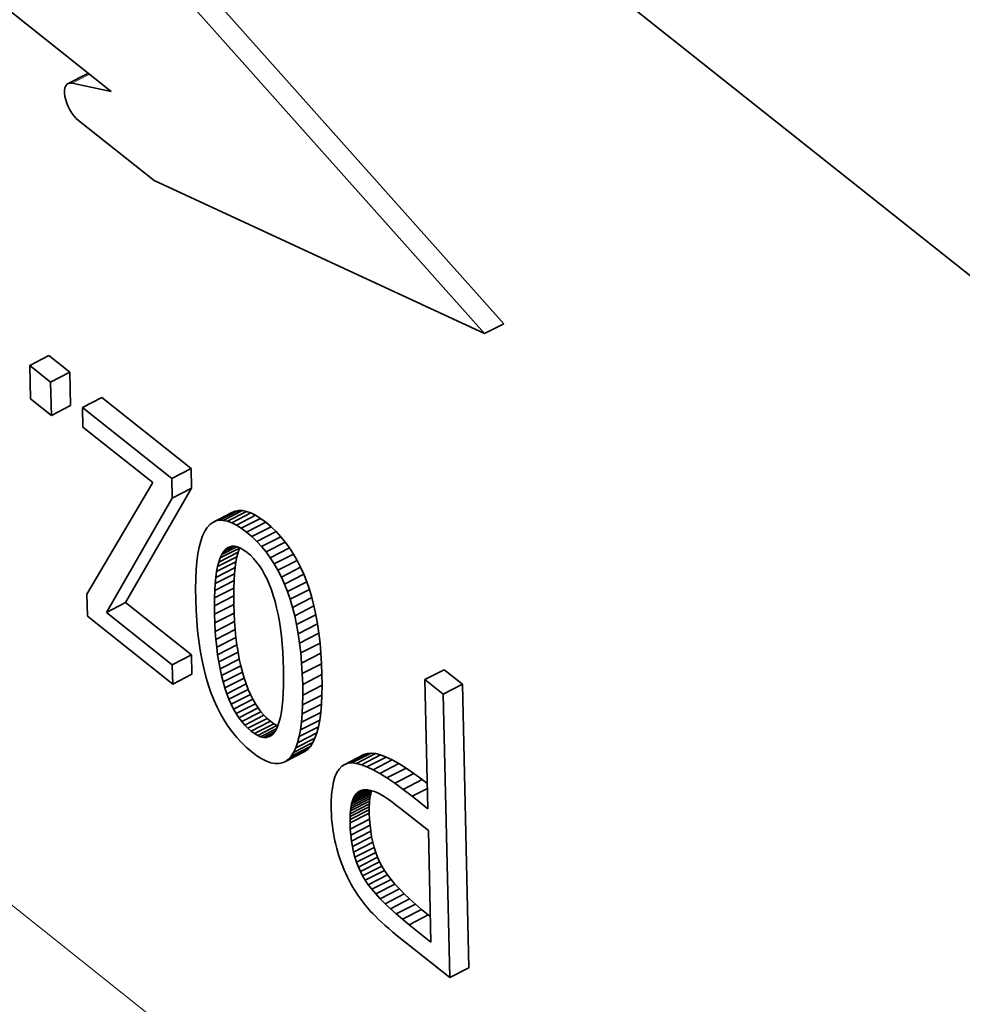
# Model space of a CAD drawing. Header units: millimetres. Extents: x -34 to 6620, y -230 to 4700.
# Tile 92 of 189: x 542 to 580, y 3928 to 3968. Entities that reach past the tile are written whole.
import ezdxf

# ---------------------------------------------------------------- set-up
doc = ezdxf.new("R2010")
doc.units = ezdxf.units.MM
doc.layers.add('1', color=7, linetype='Continuous', true_color=0xffffff)

msp = doc.modelspace()

# ---------------------------------------------------------------- linework, layer by layer
at = {"layer": '1', "color": 7, "linetype": 'Continuous', "lineweight": 35}
for p, q in [((483.625, 4034.71), (594.682, 3946.407)), ((529.318, 3977.991), (545.253, 3965.321)), ((561.308, 3955.827), (547.581, 3971.228)), ((560.521, 3955.425), (546.794, 3970.826)), ((544.282, 3966.049), (543.495, 3965.647)), ((545.253, 3965.321), (543.657, 3965.662)), ((543.926, 3964.133), (547.008, 3961.683)), ((547.008, 3961.683), (560.521, 3955.425)), ((561.308, 3955.827), (560.521, 3955.425)), ((542.711, 3954.526), (541.925, 3954.124)), ((543.566, 3953.846), (542.711, 3954.526)), ((541.925, 3954.124), (541.957, 3952.756)), ((542.78, 3953.444), (541.925, 3954.124)), ((543.566, 3953.846), (542.78, 3953.444)), ((543.598, 3952.479), (543.566, 3953.846)), ((542.812, 3952.076), (542.78, 3953.444)), ((541.957, 3952.756), (542.812, 3952.076)), ((544.87, 3952.81), (544.084, 3952.407)), ((548.521, 3949.907), (544.87, 3952.81)), ((543.598, 3952.479), (542.812, 3952.076)), ((547.734, 3949.504), (544.084, 3952.407)), ((544.084, 3952.407), (544.102, 3951.602)), ((544.102, 3951.602), (546.959, 3949.331)), ((548.521, 3949.907), (547.734, 3949.504)), ((548.54, 3949.101), (548.521, 3949.907)), ((547.753, 3948.699), (547.734, 3949.504)), ((546.959, 3949.331), (544.263, 3944.765)), ((545.846, 3944.429), (548.54, 3949.101)), ((548.54, 3949.101), (547.753, 3948.699)), ((545.06, 3944.027), (547.753, 3948.699)), ((550.194, 3948.106), (549.407, 3947.704)), ((550.326, 3948.166), (549.54, 3947.763)), ((550.47, 3948.194), (549.684, 3947.791)), ((550.626, 3948.19), (549.839, 3947.788)), ((550.793, 3948.156), (550.006, 3947.754)), ((550.972, 3948.091), (550.185, 3947.688)), ((550.326, 3948.166), (550.194, 3948.106)), ((550.47, 3948.194), (550.326, 3948.166)), ((551.163, 3947.994), (550.376, 3947.591)), ((550.626, 3948.19), (550.47, 3948.194)), ((551.365, 3947.866), (550.578, 3947.464)), ((550.793, 3948.156), (550.626, 3948.19)), ((550.972, 3948.091), (550.793, 3948.156)), ((551.163, 3947.994), (550.972, 3948.091)), ((551.365, 3947.866), (551.163, 3947.994)), ((551.578, 3947.707), (551.365, 3947.866)), ((549.177, 3947.492), (549.08, 3947.34)), ((549.286, 3947.614), (549.177, 3947.492)), ((549.407, 3947.704), (549.286, 3947.614)), ((549.54, 3947.763), (549.407, 3947.704)), ((549.684, 3947.791), (549.54, 3947.763)), ((549.839, 3947.788), (549.684, 3947.791)), ((550.006, 3947.754), (549.839, 3947.788)), ((550.185, 3947.688), (550.006, 3947.754)), ((550.376, 3947.591), (550.185, 3947.688)), ((550.578, 3947.464), (550.376, 3947.591)), ((550.792, 3947.305), (550.578, 3947.464)), ((551.578, 3947.707), (550.792, 3947.305)), ((551.794, 3947.525), (551.007, 3947.122)), ((551.794, 3947.525), (551.578, 3947.707)), ((551.999, 3947.329), (551.794, 3947.525)), ((548.993, 3947.156), (548.919, 3946.94)), ((549.08, 3947.34), (548.993, 3947.156)), ((551.007, 3947.122), (550.792, 3947.305)), ((551.212, 3946.927), (551.007, 3947.122)), ((551.999, 3947.329), (551.212, 3946.927)), ((552.193, 3947.12), (551.406, 3946.718)), ((552.193, 3947.12), (551.999, 3947.329)), ((552.376, 3946.898), (552.193, 3947.12)), ((548.855, 3946.694), (548.803, 3946.416)), ((548.919, 3946.94), (548.855, 3946.694)), ((550.4, 3946.707), (549.778, 3946.389)), ((550.286, 3946.729), (549.848, 3946.505)), ((550.178, 3946.726), (549.926, 3946.598)), ((550.012, 3946.666), (549.926, 3946.598)), ((550.104, 3946.711), (550.012, 3946.666)), ((550.204, 3946.732), (550.104, 3946.711)), ((550.311, 3946.729), (550.204, 3946.732)), ((550.425, 3946.701), (550.311, 3946.729)), ((550.547, 3946.65), (550.425, 3946.701)), ((550.508, 3946.667), (550.501, 3946.651)), ((551.406, 3946.718), (551.212, 3946.927)), ((551.589, 3946.495), (551.406, 3946.718)), ((552.376, 3946.898), (551.589, 3946.495)), ((552.548, 3946.662), (551.762, 3946.259)), ((552.548, 3946.662), (552.376, 3946.898)), ((552.71, 3946.412), (552.548, 3946.662)), ((548.803, 3946.416), (548.762, 3946.107)), ((550.397, 3946.302), (549.61, 3945.899)), ((550.445, 3946.488), (549.658, 3946.085)), ((550.501, 3946.651), (549.714, 3946.249)), ((549.778, 3946.389), (549.714, 3946.249)), ((549.848, 3946.505), (549.778, 3946.389)), ((549.926, 3946.598), (549.848, 3946.505)), ((550.397, 3946.302), (550.356, 3946.092)), ((550.445, 3946.488), (550.397, 3946.302)), ((550.501, 3946.651), (550.445, 3946.488)), ((550.675, 3946.575), (550.547, 3946.65)), ((550.811, 3946.476), (550.675, 3946.575)), ((550.947, 3946.359), (550.811, 3946.476)), ((551.077, 3946.229), (550.947, 3946.359)), ((551.762, 3946.259), (551.589, 3946.495)), ((551.924, 3946.01), (551.762, 3946.259)), ((552.71, 3946.412), (551.924, 3946.01)), ((552.862, 3946.15), (552.71, 3946.412)), ((548.762, 3946.107), (548.733, 3945.767)), ((550.323, 3945.859), (549.536, 3945.457)), ((550.356, 3946.092), (549.569, 3945.69)), ((549.61, 3945.899), (549.569, 3945.69)), ((549.658, 3946.085), (549.61, 3945.899)), ((549.714, 3946.249), (549.658, 3946.085)), ((550.323, 3945.859), (550.297, 3945.603)), ((550.356, 3946.092), (550.323, 3945.859)), ((551.201, 3946.085), (551.077, 3946.229)), ((551.318, 3945.929), (551.201, 3946.085)), ((551.428, 3945.759), (551.318, 3945.929)), ((552.075, 3945.747), (551.924, 3946.01)), ((552.862, 3946.15), (552.075, 3945.747)), ((553.002, 3945.874), (552.215, 3945.471)), ((553.002, 3945.874), (552.862, 3946.15)), ((553.132, 3945.584), (553.002, 3945.874)), ((548.733, 3945.767), (548.715, 3945.395)), ((550.297, 3945.603), (549.51, 3945.201)), ((549.536, 3945.457), (549.51, 3945.201)), ((549.569, 3945.69), (549.536, 3945.457)), ((550.297, 3945.603), (550.279, 3945.324)), ((551.532, 3945.577), (551.428, 3945.759)), ((551.63, 3945.381), (551.532, 3945.577)), ((552.215, 3945.471), (552.075, 3945.747)), ((552.345, 3945.182), (552.215, 3945.471)), ((553.132, 3945.584), (552.345, 3945.182)), ((553.251, 3945.281), (553.132, 3945.584)), ((548.715, 3945.395), (548.709, 3944.992)), ((550.279, 3945.324), (549.492, 3944.922)), ((549.51, 3945.201), (549.492, 3944.922)), ((550.279, 3945.324), (550.269, 3945.022)), ((551.721, 3945.173), (551.63, 3945.381)), ((551.806, 3944.951), (551.721, 3945.173)), ((552.464, 3944.879), (552.345, 3945.182)), ((553.251, 3945.281), (552.464, 3944.879)), ((553.36, 3944.964), (553.251, 3945.281)), ((544.263, 3944.765), (544.284, 3943.868)), ((548.709, 3944.992), (548.713, 3944.558)), ((550.266, 3944.697), (549.479, 3944.294)), ((550.269, 3945.022), (549.482, 3944.62)), ((549.492, 3944.922), (549.482, 3944.62)), ((550.269, 3945.022), (550.266, 3944.697)), ((550.266, 3944.697), (550.27, 3944.348)), ((551.885, 3944.717), (551.806, 3944.951)), ((551.957, 3944.47), (551.885, 3944.717)), ((552.573, 3944.562), (552.464, 3944.879)), ((553.36, 3944.964), (552.573, 3944.562)), ((553.458, 3944.634), (553.36, 3944.964)), ((545.846, 3944.429), (545.06, 3944.027)), ((548.539, 3942.288), (545.846, 3944.429)), ((548.713, 3944.558), (548.729, 3944.115)), ((549.482, 3944.62), (549.479, 3944.294)), ((549.479, 3944.294), (549.484, 3943.946)), ((550.27, 3944.348), (549.484, 3943.946)), ((550.27, 3944.348), (550.282, 3943.994)), ((552.022, 3944.211), (551.957, 3944.47)), ((552.671, 3944.231), (552.573, 3944.562)), ((553.458, 3944.634), (552.671, 3944.231)), ((553.546, 3944.289), (552.759, 3943.887)), ((553.546, 3944.289), (553.458, 3944.634)), ((553.624, 3943.93), (553.546, 3944.289)), ((544.284, 3943.868), (547.771, 3941.095)), ((547.752, 3941.885), (545.06, 3944.027)), ((548.729, 3944.115), (548.755, 3943.686)), ((549.484, 3943.946), (549.495, 3943.592)), ((550.282, 3943.994), (549.495, 3943.592)), ((550.282, 3943.994), (550.301, 3943.652)), ((552.081, 3943.939), (552.022, 3944.211)), ((552.133, 3943.656), (552.081, 3943.939)), ((552.759, 3943.887), (552.671, 3944.231)), ((552.837, 3943.528), (552.759, 3943.887)), ((553.624, 3943.93), (552.837, 3943.528)), ((553.691, 3943.558), (553.624, 3943.93)), ((548.755, 3943.686), (548.792, 3943.271)), ((549.495, 3943.592), (549.514, 3943.249)), ((550.301, 3943.652), (549.514, 3943.249)), ((550.301, 3943.652), (550.326, 3943.321)), ((552.178, 3943.361), (552.133, 3943.656)), ((552.904, 3943.155), (552.837, 3943.528)), ((553.691, 3943.558), (552.904, 3943.155)), ((553.748, 3943.171), (553.691, 3943.558)), ((548.792, 3943.271), (548.839, 3942.87)), ((549.514, 3943.249), (549.539, 3942.919)), ((550.326, 3943.321), (549.539, 3942.919)), ((550.326, 3943.321), (550.358, 3943.002)), ((552.216, 3943.054), (552.178, 3943.361)), ((552.248, 3942.734), (552.216, 3943.054)), ((552.961, 3942.768), (552.904, 3943.155)), ((553.748, 3943.171), (552.961, 3942.768)), ((553.795, 3942.77), (553.748, 3943.171)), ((548.839, 3942.87), (548.896, 3942.482)), ((549.539, 3942.919), (549.571, 3942.6)), ((550.358, 3943.002), (549.571, 3942.6)), ((550.397, 3942.695), (549.61, 3942.293)), ((550.358, 3943.002), (550.397, 3942.695)), ((550.397, 3942.695), (550.442, 3942.4)), ((552.273, 3942.403), (552.248, 3942.734)), ((553.008, 3942.368), (552.961, 3942.768)), ((553.795, 3942.77), (553.008, 3942.368)), ((553.831, 3942.355), (553.795, 3942.77)), ((548.539, 3942.288), (547.752, 3941.885)), ((548.558, 3941.498), (548.539, 3942.288)), ((548.896, 3942.482), (548.964, 3942.108)), ((549.571, 3942.6), (549.61, 3942.293)), ((549.61, 3942.293), (549.656, 3941.997)), ((550.442, 3942.4), (549.656, 3941.997)), ((550.442, 3942.4), (550.495, 3942.116)), ((552.292, 3942.059), (552.273, 3942.403)), ((553.044, 3941.953), (553.008, 3942.368)), ((553.831, 3942.355), (553.044, 3941.953)), ((553.857, 3941.927), (553.831, 3942.355)), ((547.771, 3941.095), (547.752, 3941.885)), ((548.964, 3942.108), (549.042, 3941.748)), ((549.656, 3941.997), (549.708, 3941.714)), ((550.495, 3942.116), (549.708, 3941.714)), ((550.554, 3941.845), (549.767, 3941.442)), ((550.495, 3942.116), (550.554, 3941.845)), ((550.554, 3941.845), (550.62, 3941.585)), ((552.304, 3941.704), (552.292, 3942.059)), ((553.07, 3941.524), (553.044, 3941.953)), ((553.857, 3941.927), (553.07, 3941.524)), ((553.873, 3941.484), (553.857, 3941.927)), ((548.558, 3941.498), (547.771, 3941.095)), ((549.042, 3941.748), (549.13, 3941.402)), ((549.708, 3941.714), (549.767, 3941.442)), ((549.767, 3941.442), (549.833, 3941.182)), ((550.62, 3941.585), (549.833, 3941.182)), ((550.62, 3941.585), (550.692, 3941.337)), ((552.308, 3941.354), (552.304, 3941.704)), ((553.086, 3941.082), (553.07, 3941.524)), ((553.873, 3941.484), (553.086, 3941.082)), ((553.878, 3941.05), (553.873, 3941.484)), ((558.868, 3941.68), (558.081, 3941.278)), ((559.614, 3941.087), (558.868, 3941.68)), ((549.13, 3941.402), (549.229, 3941.07)), ((549.229, 3941.07), (549.338, 3940.751)), ((549.833, 3941.182), (549.905, 3940.934)), ((550.692, 3941.337), (549.905, 3940.934)), ((550.771, 3941.101), (549.984, 3940.698)), ((550.692, 3941.337), (550.771, 3941.101)), ((550.771, 3941.101), (550.857, 3940.878)), ((552.295, 3940.724), (552.306, 3941.027)), ((552.306, 3941.027), (552.308, 3941.354)), ((553.091, 3940.647), (553.086, 3941.082)), ((553.878, 3941.05), (553.091, 3940.647)), ((553.871, 3940.647), (553.878, 3941.05)), ((558.827, 3940.685), (558.081, 3941.278)), ((558.081, 3941.278), (558.205, 3935.99)), ((559.614, 3941.087), (558.827, 3940.685)), ((559.885, 3929.494), (559.614, 3941.087)), ((549.338, 3940.751), (549.458, 3940.446)), ((549.905, 3940.934), (549.984, 3940.698)), ((549.984, 3940.698), (550.07, 3940.476)), ((550.857, 3940.878), (550.07, 3940.476)), ((550.948, 3940.669), (550.162, 3940.266)), ((550.857, 3940.878), (550.948, 3940.669)), ((550.948, 3940.669), (551.047, 3940.473)), ((552.278, 3940.444), (552.295, 3940.724)), ((553.871, 3940.647), (553.084, 3940.244)), ((553.084, 3940.244), (553.091, 3940.647)), ((553.853, 3940.275), (553.871, 3940.647)), ((559.099, 3929.091), (558.827, 3940.685)), ((549.458, 3940.446), (549.588, 3940.155)), ((550.07, 3940.476), (550.162, 3940.266)), ((550.162, 3940.266), (550.26, 3940.07)), ((551.047, 3940.473), (550.26, 3940.07)), ((551.151, 3940.289), (550.364, 3939.887)), ((551.047, 3940.473), (551.151, 3940.289)), ((551.151, 3940.289), (551.262, 3940.119)), ((552.252, 3940.187), (552.278, 3940.444)), ((553.853, 3940.275), (553.066, 3939.873)), ((553.066, 3939.873), (553.084, 3940.244)), ((553.823, 3939.935), (553.853, 3940.275)), ((549.588, 3940.155), (549.728, 3939.878)), ((549.728, 3939.878), (549.879, 3939.615)), ((550.26, 3940.07), (550.364, 3939.887)), ((550.364, 3939.887), (550.475, 3939.717)), ((551.262, 3940.119), (550.475, 3939.717)), ((551.379, 3939.962), (550.593, 3939.56)), ((551.503, 3939.819), (550.716, 3939.416)), ((551.262, 3940.119), (551.379, 3939.962)), ((551.379, 3939.962), (551.503, 3939.819)), ((551.503, 3939.819), (551.633, 3939.688)), ((552.179, 3939.744), (552.219, 3939.954)), ((552.219, 3939.954), (552.252, 3940.187)), ((553.823, 3939.935), (553.036, 3939.532)), ((553.036, 3939.532), (553.066, 3939.873)), ((553.782, 3939.625), (553.823, 3939.935)), ((549.879, 3939.615), (550.04, 3939.365)), ((550.475, 3939.717), (550.593, 3939.56)), ((550.593, 3939.56), (550.716, 3939.416)), ((550.716, 3939.416), (550.846, 3939.286)), ((551.633, 3939.688), (550.846, 3939.286)), ((551.769, 3939.571), (550.982, 3939.168)), ((551.905, 3939.472), (551.118, 3939.069)), ((551.633, 3939.688), (551.769, 3939.571)), ((551.769, 3939.571), (551.905, 3939.472)), ((551.905, 3939.472), (552.034, 3939.397)), ((552.076, 3939.394), (552.131, 3939.558)), ((552.131, 3939.558), (552.179, 3939.744)), ((553.782, 3939.625), (552.995, 3939.223)), ((552.995, 3939.223), (553.036, 3939.532)), ((553.729, 3939.347), (553.782, 3939.625)), ((550.04, 3939.365), (550.212, 3939.13)), ((550.212, 3939.13), (550.394, 3938.908)), ((550.846, 3939.286), (550.982, 3939.168)), ((550.982, 3939.168), (551.118, 3939.069)), ((551.118, 3939.069), (551.247, 3938.994)), ((552.034, 3939.397), (551.247, 3938.994)), ((552.024, 3939.278), (551.368, 3938.943)), ((551.954, 3939.157), (551.482, 3938.916)), ((551.877, 3939.06), (551.589, 3938.912)), ((551.78, 3938.978), (551.865, 3939.046)), ((551.865, 3939.046), (551.943, 3939.138)), ((551.943, 3939.138), (552.013, 3939.255)), ((552.013, 3939.255), (552.076, 3939.394)), ((552.034, 3939.397), (552.07, 3939.381)), ((553.665, 3939.101), (552.878, 3938.698)), ((553.729, 3939.347), (552.942, 3938.945)), ((552.942, 3938.945), (552.995, 3939.223)), ((553.589, 3938.885), (553.665, 3939.101)), ((553.665, 3939.101), (553.729, 3939.347)), ((550.394, 3938.908), (550.586, 3938.7)), ((550.586, 3938.7), (550.789, 3938.505)), ((551.247, 3938.994), (551.368, 3938.943)), ((551.368, 3938.943), (551.482, 3938.916)), ((551.482, 3938.916), (551.589, 3938.912)), ((551.589, 3938.912), (551.688, 3938.933)), ((551.789, 3938.985), (551.688, 3938.933)), ((551.688, 3938.933), (551.78, 3938.978)), ((553.502, 3938.701), (552.715, 3938.298)), ((553.589, 3938.885), (552.802, 3938.482)), ((552.802, 3938.482), (552.878, 3938.698)), ((552.878, 3938.698), (552.942, 3938.945)), ((553.403, 3938.547), (553.502, 3938.701)), ((553.502, 3938.701), (553.589, 3938.885)), ((550.789, 3938.505), (551.002, 3938.325)), ((551.002, 3938.325), (551.215, 3938.167)), ((553.171, 3938.334), (552.385, 3937.932)), ((553.293, 3938.425), (552.506, 3938.023)), ((553.403, 3938.547), (552.616, 3938.145)), ((552.616, 3938.145), (552.715, 3938.298)), ((552.715, 3938.298), (552.802, 3938.482)), ((553.171, 3938.334), (553.293, 3938.425)), ((553.293, 3938.425), (553.403, 3938.547)), ((555.592, 3938.213), (554.806, 3937.811)), ((555.731, 3938.258), (554.944, 3937.856)), ((555.889, 3938.271), (555.102, 3937.868)), ((556.07, 3938.251), (555.283, 3937.848)), ((555.731, 3938.258), (555.592, 3938.213)), ((555.889, 3938.271), (555.731, 3938.258)), ((556.07, 3938.251), (555.889, 3938.271)), ((556.273, 3938.198), (556.07, 3938.251)), ((551.215, 3938.167), (551.416, 3938.04)), ((551.416, 3938.04), (551.606, 3937.944)), ((551.606, 3937.944), (551.784, 3937.879)), ((551.784, 3937.879), (551.951, 3937.846)), ((551.951, 3937.846), (552.107, 3937.843)), ((552.107, 3937.843), (552.252, 3937.872)), ((552.252, 3937.872), (552.385, 3937.932)), ((552.385, 3937.932), (552.506, 3938.023)), ((552.506, 3938.023), (552.616, 3938.145)), ((554.806, 3937.811), (554.682, 3937.733)), ((554.944, 3937.856), (554.806, 3937.811)), ((555.102, 3937.868), (554.944, 3937.856)), ((555.283, 3937.848), (555.102, 3937.868)), ((555.487, 3937.795), (555.283, 3937.848)), ((556.273, 3938.198), (555.487, 3937.795)), ((556.5, 3938.112), (555.713, 3937.71)), ((556.75, 3937.993), (555.963, 3937.591)), ((557.022, 3937.842), (556.236, 3937.44)), ((556.5, 3938.112), (556.273, 3938.198)), ((556.75, 3937.993), (556.5, 3938.112)), ((557.022, 3937.842), (556.75, 3937.993)), ((557.318, 3937.658), (557.022, 3937.842)), ((554.483, 3937.48), (554.406, 3937.304)), ((554.575, 3937.622), (554.483, 3937.48)), ((554.682, 3937.733), (554.575, 3937.622)), ((555.713, 3937.71), (555.487, 3937.795)), ((555.963, 3937.591), (555.713, 3937.71)), ((556.236, 3937.44), (555.963, 3937.591)), ((556.531, 3937.255), (556.236, 3937.44)), ((557.318, 3937.658), (556.531, 3937.255)), ((557.637, 3937.441), (556.85, 3937.038)), ((557.637, 3937.441), (557.318, 3937.658)), ((557.978, 3937.191), (557.637, 3937.441)), ((554.345, 3937.097), (554.299, 3936.856)), ((554.406, 3937.304), (554.345, 3937.097)), ((556.85, 3937.038), (556.531, 3937.255)), ((557.191, 3936.789), (556.85, 3937.038)), ((557.978, 3937.191), (557.191, 3936.789)), ((558.18, 3937.034), (557.978, 3937.191)), ((554.299, 3936.856), (554.268, 3936.584)), ((555.871, 3936.601), (555.084, 3936.198)), ((555.893, 3936.685), (555.107, 3936.282)), ((555.88, 3936.742), (555.133, 3936.36)), ((555.803, 3936.758), (555.162, 3936.43)), ((555.727, 3936.766), (555.195, 3936.494)), ((555.657, 3936.768), (555.232, 3936.551)), ((555.272, 3936.601), (555.232, 3936.551)), ((555.591, 3936.764), (555.272, 3936.601)), ((555.315, 3936.645), (555.272, 3936.601)), ((555.529, 3936.754), (555.315, 3936.645)), ((555.362, 3936.682), (555.315, 3936.645)), ((555.47, 3936.737), (555.362, 3936.682)), ((555.413, 3936.712), (555.362, 3936.682)), ((555.467, 3936.736), (555.413, 3936.712)), ((555.525, 3936.753), (555.467, 3936.736)), ((555.586, 3936.764), (555.525, 3936.753)), ((555.651, 3936.768), (555.586, 3936.764)), ((555.701, 3936.768), (555.651, 3936.768)), ((555.751, 3936.764), (555.701, 3936.768)), ((555.804, 3936.757), (555.751, 3936.764)), ((555.857, 3936.747), (555.804, 3936.757)), ((555.871, 3936.601), (555.852, 3936.51)), ((555.912, 3936.734), (555.857, 3936.747)), ((555.893, 3936.685), (555.871, 3936.601)), ((555.91, 3936.734), (555.893, 3936.685)), ((555.969, 3936.717), (555.912, 3936.734)), ((556.027, 3936.697), (555.969, 3936.717)), ((556.086, 3936.673), (556.027, 3936.697)), ((556.146, 3936.646), (556.086, 3936.673)), ((556.208, 3936.616), (556.146, 3936.646)), ((556.273, 3936.581), (556.208, 3936.616)), ((557.556, 3936.506), (557.191, 3936.789)), ((558.185, 3936.828), (557.556, 3936.506)), ((554.268, 3936.584), (554.253, 3936.278)), ((554.253, 3936.278), (554.254, 3935.941)), ((555.815, 3936.197), (555.028, 3935.794)), ((555.824, 3936.308), (555.037, 3935.906)), ((555.836, 3936.413), (555.049, 3936.01)), ((555.852, 3936.51), (555.065, 3936.108)), ((555.084, 3936.198), (555.065, 3936.108)), ((555.107, 3936.282), (555.084, 3936.198)), ((555.133, 3936.36), (555.107, 3936.282)), ((555.162, 3936.43), (555.133, 3936.36)), ((555.195, 3936.494), (555.162, 3936.43)), ((555.232, 3936.551), (555.195, 3936.494)), ((555.815, 3936.197), (555.809, 3936.079)), ((555.824, 3936.308), (555.815, 3936.197)), ((555.836, 3936.413), (555.824, 3936.308)), ((555.852, 3936.51), (555.836, 3936.413)), ((556.344, 3936.54), (556.273, 3936.581)), ((556.419, 3936.494), (556.344, 3936.54)), ((556.5, 3936.441), (556.419, 3936.494)), ((556.586, 3936.383), (556.5, 3936.441)), ((556.677, 3936.319), (556.586, 3936.383)), ((556.773, 3936.249), (556.677, 3936.319)), ((556.874, 3936.173), (556.773, 3936.249)), ((558.205, 3935.99), (557.556, 3936.506)), ((554.254, 3935.941), (554.26, 3935.781)), ((555.807, 3935.954), (555.021, 3935.551)), ((555.809, 3935.822), (555.022, 3935.419)), ((555.809, 3936.079), (555.023, 3935.676)), ((555.028, 3935.794), (555.023, 3935.676)), ((555.037, 3935.906), (555.028, 3935.794)), ((555.049, 3936.01), (555.037, 3935.906)), ((555.065, 3936.108), (555.049, 3936.01)), ((555.809, 3936.079), (555.807, 3935.954)), ((555.807, 3935.954), (555.809, 3935.822)), ((555.809, 3935.822), (555.82, 3935.566)), ((556.98, 3936.091), (556.874, 3936.173)), ((557.092, 3936.003), (556.98, 3936.091)), ((558.226, 3935.101), (557.092, 3936.003)), ((554.26, 3935.781), (554.269, 3935.623)), ((554.269, 3935.623), (554.282, 3935.465)), ((554.282, 3935.465), (554.299, 3935.307)), ((555.023, 3935.676), (555.021, 3935.551)), ((555.021, 3935.551), (555.022, 3935.419)), ((555.022, 3935.419), (555.033, 3935.164)), ((555.82, 3935.566), (555.033, 3935.164)), ((555.82, 3935.566), (555.839, 3935.319)), ((554.299, 3935.307), (554.319, 3935.15)), ((554.319, 3935.15), (554.344, 3934.994)), ((554.344, 3934.994), (554.372, 3934.839)), ((555.033, 3935.164), (555.052, 3934.917)), ((555.839, 3935.319), (555.052, 3934.917)), ((555.868, 3935.081), (555.081, 3934.678)), ((555.839, 3935.319), (555.868, 3935.081)), ((555.868, 3935.081), (555.906, 3934.851)), ((558.332, 3930.543), (558.226, 3935.101)), ((554.372, 3934.839), (554.404, 3934.684)), ((554.404, 3934.684), (554.439, 3934.529)), ((555.052, 3934.917), (555.081, 3934.678)), ((555.081, 3934.678), (555.119, 3934.449)), ((555.906, 3934.851), (555.119, 3934.449)), ((555.953, 3934.63), (555.166, 3934.227)), ((555.906, 3934.851), (555.953, 3934.63)), ((555.953, 3934.63), (556.009, 3934.417)), ((554.439, 3934.529), (554.478, 3934.376)), ((554.478, 3934.376), (554.521, 3934.223)), ((554.521, 3934.223), (554.567, 3934.072)), ((555.119, 3934.449), (555.166, 3934.227)), ((555.166, 3934.227), (555.222, 3934.015)), ((556.009, 3934.417), (555.222, 3934.015)), ((556.074, 3934.213), (555.287, 3933.811)), ((556.009, 3934.417), (556.074, 3934.213)), ((556.074, 3934.213), (556.148, 3934.018)), ((554.567, 3934.072), (554.617, 3933.923)), ((554.617, 3933.923), (554.669, 3933.776)), ((554.669, 3933.776), (554.726, 3933.631)), ((555.222, 3934.015), (555.287, 3933.811)), ((555.287, 3933.811), (555.362, 3933.615)), ((556.148, 3934.018), (555.362, 3933.615)), ((556.232, 3933.831), (555.445, 3933.429)), ((556.148, 3934.018), (556.232, 3933.831)), ((556.232, 3933.831), (556.324, 3933.653)), ((554.726, 3933.631), (554.785, 3933.487)), ((554.785, 3933.487), (554.848, 3933.346)), ((555.362, 3933.615), (555.445, 3933.429)), ((555.445, 3933.429), (555.537, 3933.25)), ((556.324, 3933.653), (555.537, 3933.25)), ((556.43, 3933.476), (555.643, 3933.074)), ((556.324, 3933.653), (556.43, 3933.476)), ((556.43, 3933.476), (556.555, 3933.295)), ((554.848, 3933.346), (554.914, 3933.206)), ((554.914, 3933.206), (554.984, 3933.068)), ((554.984, 3933.068), (555.057, 3932.932)), ((555.537, 3933.25), (555.643, 3933.074)), ((555.643, 3933.074), (555.768, 3932.892)), ((556.555, 3933.295), (555.768, 3932.892)), ((556.698, 3933.108), (555.912, 3932.705)), ((556.555, 3933.295), (556.698, 3933.108)), ((556.698, 3933.108), (556.86, 3932.916)), ((555.057, 3932.932), (555.124, 3932.811)), ((555.124, 3932.811), (555.194, 3932.693)), ((555.194, 3932.693), (555.267, 3932.577)), ((555.267, 3932.577), (555.342, 3932.463)), ((555.768, 3932.892), (555.912, 3932.705)), ((555.912, 3932.705), (556.073, 3932.514)), ((556.86, 3932.916), (556.073, 3932.514)), ((557.041, 3932.719), (556.254, 3932.317)), ((556.86, 3932.916), (557.041, 3932.719)), ((557.041, 3932.719), (557.24, 3932.518)), ((555.342, 3932.463), (555.42, 3932.35)), ((555.42, 3932.35), (555.501, 3932.239)), ((555.501, 3932.239), (555.584, 3932.131)), ((556.073, 3932.514), (556.254, 3932.317)), ((556.254, 3932.317), (556.453, 3932.115)), ((557.24, 3932.518), (556.453, 3932.115)), ((557.457, 3932.311), (556.671, 3931.908)), ((557.24, 3932.518), (557.457, 3932.311)), ((557.457, 3932.311), (557.694, 3932.099)), ((555.584, 3932.131), (555.67, 3932.024)), ((555.67, 3932.024), (555.759, 3931.919)), ((555.759, 3931.919), (555.851, 3931.816)), ((555.851, 3931.816), (555.949, 3931.711)), ((556.453, 3932.115), (556.671, 3931.908)), ((556.671, 3931.908), (556.907, 3931.696)), ((557.694, 3932.099), (556.907, 3931.696)), ((557.948, 3931.881), (557.162, 3931.479)), ((557.694, 3932.099), (557.948, 3931.881)), ((557.948, 3931.881), (558.222, 3931.659)), ((555.949, 3931.711), (556.058, 3931.599)), ((556.058, 3931.599), (556.179, 3931.482)), ((556.179, 3931.482), (556.311, 3931.359)), ((556.311, 3931.359), (556.454, 3931.23)), ((556.907, 3931.696), (557.162, 3931.479)), ((557.162, 3931.479), (557.435, 3931.257)), ((558.222, 3931.659), (557.435, 3931.257)), ((558.222, 3931.659), (558.308, 3931.591)), ((556.454, 3931.23), (556.607, 3931.095)), ((556.607, 3931.095), (556.772, 3930.954)), ((556.772, 3930.954), (556.948, 3930.807)), ((557.435, 3931.257), (558.332, 3930.543)), ((556.948, 3930.807), (557.136, 3930.654)), ((557.136, 3930.654), (557.334, 3930.495)), ((557.334, 3930.495), (559.099, 3929.091)), ((559.885, 3929.494), (559.099, 3929.091))]:
    msp.add_line(p, q, dxfattribs=at)
at = {"layer": '1', "color": 92, "linetype": 'Continuous', "lineweight": 13}
for p, q in [((570.348, 3908.87), (484.984, 3976.745)), ((544.367, 3966.026), (543.657, 3965.662))]:
    msp.add_line(p, q, dxfattribs=at)
at = {"layer": '1', "color": 7, "linetype": 'Continuous', "lineweight": 35}
for centre, start_param, end_param in [((544.696, 3965.239), 3.047813, 3.14161), ((543.91, 3964.836), 2.777373, 5.48263)]:
    msp.add_ellipse(centre, major_axis=(0.414, -0.81), ratio=0.467958, start_param=start_param, end_param=end_param, dxfattribs=at)

doc.saveas('drawing.dxf')
